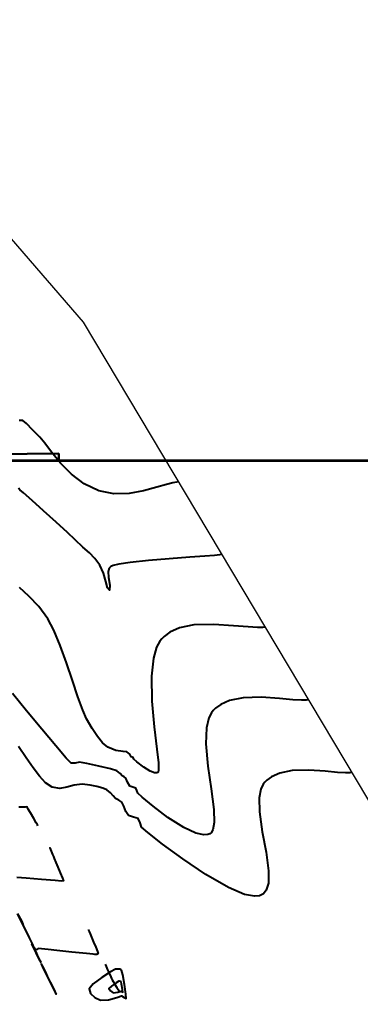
# Model space of a CAD drawing. Header units: metres. Extents: x 6536102 to 6570154, y 5559884 to 5568618.
# Tile 34 of 40: x 6542180 to 6542194, y 5565305 to 5565344. Entities that reach past the tile are written whole.
import ezdxf

# ---------------------------------------------------------------- set-up
doc = ezdxf.new("R2010")
doc.units = ezdxf.units.M
doc.layers.add('C-TEREN', color=7, linetype='Continuous')

msp = doc.modelspace()

# ---------------------------------------------------------------- linework, layer by layer
at = {"color": 2, "lineweight": 50}
for p, q in [((6542170.686, 5565326.534), (6542201.921, 5565326.534)), ((6542170.686, 5565326.524), (6542201.921, 5565326.524))]:
    msp.add_line(p, q, dxfattribs=at)
at = {"color": 3, "lineweight": 50}
for p in [(6542174.683, 5565326.724), (6542181.686, 5565326.524)]:
    msp.add_line(p, (6542181.686, 5565326.824), dxfattribs=at)
at = {"layer": 'C-TEREN', "color": 42, "linetype": 'Continuous', "lineweight": 40, "ltscale": 10}
for points, elevation in [([(6542186.471, 5565325.684), (6542186.398, 5565325.675), (6542186.242, 5565325.645), (6542185.984, 5565325.579), (6542185.599, 5565325.47), (6542185.066, 5565325.33), (6542184.491, 5565325.229), (6542183.888, 5565325.214), (6542183.277, 5565325.331), (6542182.699, 5565325.606), (6542182.192, 5565325.995), (6542181.758, 5565326.437), (6542181.4, 5565326.869), (6542181.122, 5565327.232), (6542180.926, 5565327.464), (6542180.635, 5565327.759), (6542180.399, 5565328.01), (6542180.247, 5565328.133), (6542180.105, 5565328.132)], 237.5), ([(6542189.932, 5565319.888), (6542189.836, 5565319.88), (6542189.619, 5565319.878), (6542189.24, 5565319.9), (6542188.661, 5565319.952), (6542187.873, 5565320.006), (6542187.082, 5565319.982), (6542186.498, 5565319.862), (6542186.114, 5565319.689), (6542185.892, 5565319.527), (6542185.793, 5565319.43), (6542185.716, 5565319.335), (6542185.591, 5565319.101), (6542185.463, 5565318.66), (6542185.387, 5565317.945), (6542185.404, 5565316.937), (6542185.494, 5565315.921), (6542185.6, 5565315.024), (6542185.659, 5565314.477), (6542185.67, 5565314.208), (6542185.654, 5565314.111), (6542185.638, 5565314.091), (6542185.602, 5565314.078), (6542185.509, 5565314.083), (6542185.335, 5565314.152), (6542185.078, 5565314.313), (6542184.801, 5565314.528), (6542184.68, 5565314.632), (6542184.654, 5565314.7), (6542184.575, 5565314.723), (6542184.548, 5565314.778), (6542184.523, 5565314.83), (6542184.472, 5565314.862), (6542184.403, 5565314.928), (6542184.261, 5565314.937), (6542183.956, 5565314.98), (6542183.637, 5565315.104), (6542183.432, 5565315.28), (6542183.224, 5565315.534), (6542183.011, 5565315.856), (6542182.79, 5565316.238), (6542182.638, 5565316.586), (6542182.447, 5565317.118), (6542182.227, 5565317.769), (6542181.987, 5565318.471), (6542181.736, 5565319.159), (6542181.485, 5565319.768), (6542181.243, 5565320.23), (6542180.882, 5565320.714), (6542180.49, 5565321.133), (6542180.116, 5565321.478)], 237.3), ([(6542193.394, 5565314.092), (6542193.313, 5565314.085), (6542193.13, 5565314.084), (6542192.811, 5565314.102), (6542192.324, 5565314.146), (6542191.661, 5565314.191), (6542190.996, 5565314.171), (6542190.505, 5565314.07), (6542190.181, 5565313.925), (6542189.994, 5565313.788), (6542189.911, 5565313.707), (6542189.849, 5565313.627), (6542189.756, 5565313.438), (6542189.686, 5565313.088), (6542189.694, 5565312.527), (6542189.809, 5565311.736), (6542189.959, 5565310.924), (6542190.06, 5565310.176), (6542190.05, 5565309.682), (6542189.961, 5565309.4), (6542189.852, 5565309.265), (6542189.781, 5565309.215), (6542189.698, 5565309.18), (6542189.491, 5565309.16), (6542189.098, 5565309.239), (6542188.456, 5565309.51), (6542187.55, 5565310.032), (6542186.634, 5565310.649), (6542185.826, 5565311.246), (6542185.239, 5565311.709), (6542184.99, 5565311.921), (6542184.928, 5565312.096), (6542184.86, 5565312.258), (6542184.672, 5565312.313), (6542184.466, 5565312.377), (6542184.357, 5565312.545), (6542184.276, 5565312.76), (6542184.202, 5565312.912), (6542184.082, 5565312.994), (6542183.949, 5565313.067), (6542183.858, 5565313.164), (6542183.754, 5565313.288), (6542183.606, 5565313.402), (6542183.437, 5565313.475), (6542183.209, 5565313.541), (6542182.932, 5565313.595), (6542182.614, 5565313.629), (6542182.301, 5565313.599), (6542182.012, 5565313.517), (6542181.724, 5565313.464), (6542181.415, 5565313.518), (6542181.16, 5565313.683), (6542180.912, 5565313.947), (6542180.657, 5565314.289), (6542180.383, 5565314.689), (6542180.077, 5565315.128)], 237.1)]:
    msp.add_lwpolyline(points, dxfattribs=dict(at, elevation=elevation))
at = {"layer": 'C-TEREN', "color": 42, "linetype": 'Continuous', "lineweight": 40}
for points, elevation in [([(6542188.202, 5565322.786), (6542188.111, 5565322.777), (6542187.9, 5565322.757), (6542187.518, 5565322.726), (6542186.919, 5565322.68), (6542186.093, 5565322.617), (6542185.268, 5565322.548), (6542184.538, 5565322.47), (6542184.084, 5565322.403), (6542183.851, 5565322.349), (6542183.759, 5565322.311), (6542183.733, 5565322.292), (6542183.698, 5565322.241), (6542183.662, 5565322.11), (6542183.67, 5565321.874), (6542183.724, 5565321.566), (6542183.707, 5565321.367), (6542183.628, 5565321.458), (6542183.56, 5565321.71), (6542183.468, 5565322.04), (6542183.32, 5565322.364), (6542183.124, 5565322.626), (6542182.905, 5565322.853), (6542182.65, 5565323.086), (6542182.344, 5565323.371), (6542182.027, 5565323.668), (6542181.578, 5565324.077), (6542181.081, 5565324.526), (6542180.62, 5565324.941), (6542180.277, 5565325.248), (6542180.136, 5565325.374), (6542180.081, 5565325.435)], 237.4), ([(6542191.663, 5565316.99), (6542191.574, 5565316.983), (6542191.374, 5565316.981), (6542191.025, 5565317.001), (6542190.492, 5565317.049), (6542189.767, 5565317.098), (6542189.039, 5565317.077), (6542188.501, 5565316.966), (6542188.147, 5565316.807), (6542187.943, 5565316.658), (6542187.852, 5565316.568), (6542187.783, 5565316.481), (6542187.675, 5565316.271), (6542187.582, 5565315.878), (6542187.558, 5565315.246), (6542187.638, 5565314.354), (6542187.769, 5565313.446), (6542187.874, 5565312.625), (6542187.89, 5565312.099), (6542187.837, 5565311.816), (6542187.762, 5565311.693), (6542187.71, 5565311.653), (6542187.639, 5565311.623), (6542187.47, 5565311.607), (6542187.161, 5565311.675), (6542186.68, 5565311.899), (6542186.04, 5565312.309), (6542185.451, 5565312.753), (6542185.015, 5565313.115), (6542184.835, 5565313.277), (6542184.797, 5565313.38), (6542184.757, 5565313.479), (6542184.645, 5565313.511), (6542184.52, 5565313.55), (6542184.43, 5565313.717), (6542184.363, 5565313.871), (6542184.289, 5565313.919), (6542184.21, 5565313.964), (6542184.13, 5565314.056), (6542184.004, 5565314.165), (6542183.754, 5565314.239), (6542183.282, 5565314.351), (6542182.8, 5565314.456), (6542182.518, 5565314.506), (6542182.337, 5565314.475), (6542182.175, 5565314.474), (6542181.98, 5565314.675), (6542181.561, 5565315.159), (6542181.004, 5565315.821), (6542180.399, 5565316.553), (6542179.832, 5565317.248)], 237.2)]:
    msp.add_lwpolyline(points, dxfattribs=dict(at, elevation=elevation))
at = {"layer": 'C-TEREN', "color": 44, "linetype": 'Continuous', "lineweight": 40, "ltscale": 10}
for points, elevation in [([(6542180.854, 5565311.974), (6542180.834, 5565312.007), (6542180.781, 5565312.096), (6542180.682, 5565312.263), (6542180.55, 5565312.485), (6542180.464, 5565312.629), (6542180.432, 5565312.683), (6542180.404, 5565312.727), (6542180.34, 5565312.721), (6542180.283, 5565312.716), (6542180.215, 5565312.712), (6542180.088, 5565312.716)], 236.9), ([(6542180.038, 5565308.479), (6542180.178, 5565308.189), (6542180.263, 5565308.037), (6542180.22, 5565308.15), (6542180.094, 5565308.4)], 236.7), ([(6542182.86, 5565307.838), (6542182.87, 5565307.815), (6542182.892, 5565307.761), (6542182.931, 5565307.668), (6542182.992, 5565307.525), (6542183.073, 5565307.331), (6542183.16, 5565307.129), (6542183.232, 5565306.96), (6542183.261, 5565306.885), (6542183.193, 5565306.837), (6542183.129, 5565306.842), (6542183.053, 5565306.85), (6542182.786, 5565306.878), (6542182.211, 5565306.939), (6542181.607, 5565307.003), (6542181.257, 5565307.04), (6542180.997, 5565307.065), (6542180.863, 5565307.076), (6542180.805, 5565307.045), (6542180.757, 5565307.021), (6542180.72, 5565307.096), (6542180.681, 5565307.177), (6542180.64, 5565307.258), (6542180.665, 5565307.21), (6542180.624, 5565307.298), (6542180.522, 5565307.508), (6542180.399, 5565307.758), (6542180.229, 5565308.091), (6542180.041, 5565308.458)], 236.7), ([(6542183.539, 5565306.454), (6542183.551, 5565306.428), (6542183.58, 5565306.36), (6542183.634, 5565306.233), (6542183.708, 5565306.063), (6542183.758, 5565305.947), (6542183.789, 5565305.888), (6542183.821, 5565305.83), (6542183.858, 5565305.757), (6542183.904, 5565305.673), (6542184.001, 5565305.524), (6542184.117, 5565305.347)], 236.7)]:
    msp.add_lwpolyline(points, dxfattribs=dict(at, elevation=elevation))
at = {"layer": 'C-TEREN', "color": 44, "linetype": 'Continuous', "lineweight": 40, "elevation": 236.8}
for points in [[(6542181.323, 5565311.088), (6542181.323, 5565311.088), (6542181.323, 5565311.088), (6542181.323, 5565311.088), (6542181.376, 5565310.964), (6542181.432, 5565310.832), (6542181.468, 5565310.748), (6542181.499, 5565310.674), (6542181.568, 5565310.511), (6542181.65, 5565310.317), (6542181.746, 5565310.094), (6542181.838, 5565309.879), (6542181.877, 5565309.781), (6542181.794, 5565309.767), (6542181.545, 5565309.787), (6542180.988, 5565309.835), (6542180.389, 5565309.886), (6542180.015, 5565309.917)], [(6542184.037, 5565305.743), (6542184.037, 5565305.743), (6542184.038, 5565305.74), (6542184.039, 5565305.738), (6542184.042, 5565305.735)]]:
    msp.add_lwpolyline(points, dxfattribs=at)
at = {"layer": 'C-TEREN', "color": 44, "linetype": 'Continuous', "lineweight": 40, "elevation": 236.6}
for points in [[(6542180.608, 5565307.264), (6542180.608, 5565307.261), (6542180.615, 5565307.244), (6542180.635, 5565307.205), (6542180.656, 5565307.164), (6542180.707, 5565307.056), (6542180.762, 5565306.941), (6542180.792, 5565306.877), (6542180.822, 5565306.814), (6542180.894, 5565306.665), (6542180.964, 5565306.537), (6542180.92, 5565306.635), (6542180.828, 5565306.817), (6542180.739, 5565307.001), (6542180.68, 5565307.121), (6542180.64, 5565307.205), (6542180.608, 5565307.264)], [(6542180.982, 5565306.477), (6542180.981, 5565306.471), (6542180.992, 5565306.437), (6542181.036, 5565306.339), (6542181.13, 5565306.151), (6542181.266, 5565305.882), (6542181.401, 5565305.601), (6542181.522, 5565305.357), (6542181.585, 5565305.258), (6542181.543, 5565305.368), (6542181.42, 5565305.611), (6542181.279, 5565305.888), (6542181.149, 5565306.16), (6542181.039, 5565306.387), (6542180.982, 5565306.477)]]:
    msp.add_lwpolyline(points, close=True, dxfattribs=at)
at = {"layer": 'C-TEREN', "color": 42, "linetype": 'Continuous', "lineweight": 40, "ltscale": 10, "elevation": 236.7}
msp.add_lwpolyline([(6542184.185, 5565306.218), (6542184.169, 5565306.231), (6542184.126, 5565306.249), (6542184.046, 5565306.261), (6542183.943, 5565306.252), (6542183.751, 5565306.148), (6542183.398, 5565305.922), (6542183.056, 5565305.665), (6542182.897, 5565305.467), (6542182.956, 5565305.283), (6542183.125, 5565305.122), (6542183.354, 5565305.015), (6542183.667, 5565305.029), (6542184.005, 5565305.129), (6542184.192, 5565305.186), (6542184.291, 5565305.127), (6542184.369, 5565305.087), (6542184.356, 5565305.264), (6542184.303, 5565305.642), (6542184.236, 5565306.025), (6542184.185, 5565306.218)], close=True, dxfattribs=at)
at = {"layer": 'C-TEREN', "color": 42, "linetype": 'Continuous', "lineweight": 40, "elevation": 236.8}
msp.add_lwpolyline([(6542184.171, 5565305.764), (6542184.161, 5565305.768), (6542184.115, 5565305.775), (6542184.081, 5565305.776), (6542183.975, 5565305.71), (6542183.789, 5565305.58), (6542183.688, 5565305.482), (6542183.748, 5565305.385), (6542183.86, 5565305.312), (6542184.039, 5565305.337), (6542184.174, 5565305.377), (6542184.241, 5565305.339), (6542184.225, 5565305.449), (6542184.193, 5565305.651), (6542184.171, 5565305.764)], close=True, dxfattribs=at)
at = {"layer": 'C-TEREN', "color": 11, "linetype": 'Continuous', "lineweight": 30}
msp.add_polyline3d([(6541837.706, 5565576.261, 244.57), (6541952.334, 5565550.079, 243.91), (6541984.474, 5565543.076, 243.71), (6541986.594, 5565542.657, 243.84), (6541988.402, 5565542.231, 243.82), (6542006.165, 5565535.671, 243.4), (6542024.331, 5565515.101, 242.77), (6542182.663, 5565332.06, 237.72), (6542211.739, 5565283.372, 236.04), (6542218.183, 5565270.942, 235.64), (6542257.791, 5565176.91, 234.23), (6542289.251, 5565134.805, 233.51), (6542303.319, 5565115.102, 233.63), (6542304.612, 5565107.701, 233.76), (6542305.456, 5565103.036, 233.8), (6542289.478, 5565100.961, 233.94), (6542276.66, 5565099.027, 234.09)], dxfattribs=at)

doc.saveas('drawing.dxf')
